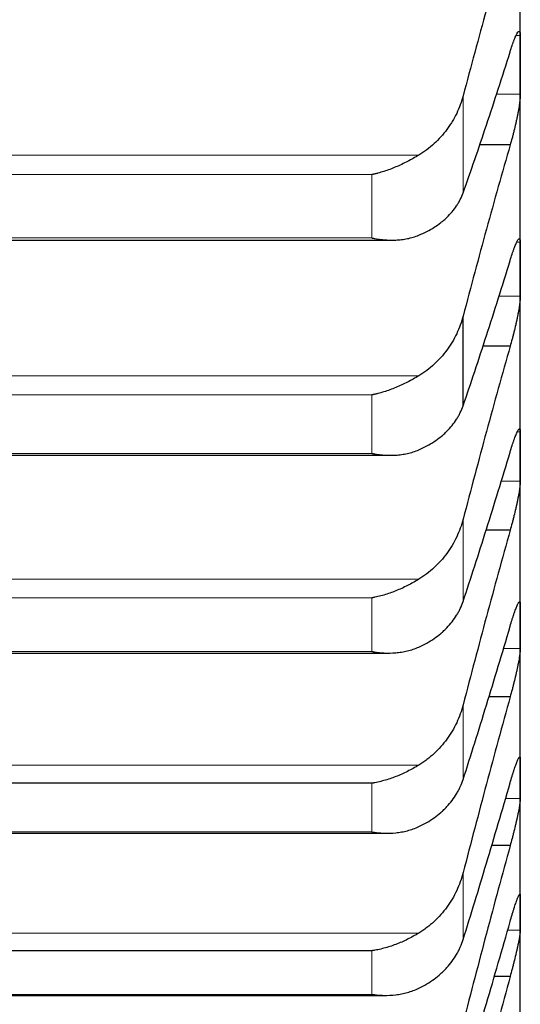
# Model space of a CAD drawing. Header units: inches. Extents: x 0 to 17820, y -10 to 12600.
# Tile 107 of 256: x 6479 to 6505, y 8123 to 8175. Entities that reach past the tile are written whole.
import ezdxf

# ---------------------------------------------------------------- set-up
doc = ezdxf.new("R2010")
doc.units = ezdxf.units.IN
doc.layers.add('1', color=7, linetype='Continuous', true_color=0xffffff)

msp = doc.modelspace()

# ---------------------------------------------------------------- linework, layer by layer
at = {"layer": '1', "color": 2, "linetype": 'Continuous', "lineweight": 25}
for p, q in [((6505.143, 8172.304), (6505.143, 8184.005)), ((6505.143, 8161.49), (6505.143, 8172.304)), ((6504.606, 8168.073), (6502.991, 8168.073)), ((6459.937, 8163.028), (6498.325, 8163.028)), ((6505.143, 8151.579), (6505.143, 8161.49)), ((6502.117, 8154.264), (6502.117, 8159.012)), ((6504.606, 8157.42), (6503.167, 8157.42)), ((6460.024, 8151.641), (6498.237, 8151.641)), ((6505.143, 8142.588), (6505.143, 8151.579)), ((6504.606, 8147.678), (6503.333, 8147.678)), ((6505.143, 8134.532), (6505.143, 8142.588)), ((6460.112, 8141.173), (6498.149, 8141.173)), ((6504.606, 8138.861), (6503.484, 8138.861)), ((6497.288, 8134.282), (6460.999, 8134.282)), ((6505.143, 8127.422), (6505.143, 8134.532)), ((6460.201, 8131.639), (6498.061, 8131.639)), ((6504.606, 8130.984), (6503.627, 8130.984)), ((6505.143, 8121.271), (6505.143, 8127.422)), ((6497.288, 8125.417), (6460.999, 8125.417)), ((6504.606, 8124.06), (6503.766, 8124.06)), ((6460.289, 8123.055), (6497.974, 8123.055))]:
    msp.add_line(p, q, dxfattribs=at)
at = {"layer": '1', "color": 110, "linetype": 'Continuous', "lineweight": 13}
for p, q in [((6505.141, 8173.861), (6504.922, 8173.861)), ((6505.141, 8170.747), (6503.876, 8170.747)), ((6502.117, 8165.533), (6502.117, 8170.671)), ((6499.775, 8167.529), (6458.512, 8167.529)), ((6497.288, 8166.498), (6460.999, 8166.498)), ((6497.288, 8163.143), (6497.288, 8166.498)), ((6497.288, 8163.143), (6460.999, 8163.143)), ((6505.141, 8162.923), (6504.952, 8162.923)), ((6505.141, 8160.056), (6504.007, 8160.056)), ((6499.775, 8155.849), (6458.512, 8155.849)), ((6497.288, 8154.839), (6460.999, 8154.839)), ((6497.288, 8151.739), (6497.288, 8154.839)), ((6505.141, 8152.886), (6504.991, 8152.886)), ((6497.288, 8151.739), (6460.999, 8151.739)), ((6505.141, 8150.272), (6504.131, 8150.272)), ((6502.117, 8143.909), (6502.117, 8148.261)), ((6499.775, 8145.082), (6458.512, 8145.082)), ((6497.288, 8144.095), (6460.999, 8144.095)), ((6497.288, 8141.253), (6497.288, 8144.095)), ((6497.288, 8141.253), (6460.999, 8141.253)), ((6505.141, 8141.409), (6504.25, 8141.409)), ((6502.117, 8134.487), (6502.117, 8138.435)), ((6499.775, 8135.245), (6458.512, 8135.245)), ((6497.288, 8131.704), (6497.288, 8134.282)), ((6505.141, 8133.483), (6504.363, 8133.483)), ((6497.288, 8131.704), (6460.999, 8131.704)), ((6502.117, 8126.012), (6502.117, 8129.549)), ((6505.141, 8126.505), (6504.473, 8126.505)), ((6499.775, 8126.354), (6458.512, 8126.354)), ((6497.288, 8123.107), (6497.288, 8125.417)), ((6497.288, 8123.107), (6460.999, 8123.107))]:
    msp.add_line(p, q, dxfattribs=at)
at = {"layer": '1', "color": 2, "linetype": 'Continuous', "lineweight": 25}
for points in [[(6504.606, 8179.62), (6504.395, 8178.9), (6503.975, 8177.448), (6503.35, 8175.23), (6502.731, 8172.974), (6502.321, 8171.443), (6502.117, 8170.671)], [(6505.141, 8173.861), (6505.143, 8173.342), (6505.143, 8172.823), (6505.143, 8172.304)], [(6502.117, 8165.533), (6502.321, 8166.107), (6502.731, 8167.279), (6503.35, 8169.11), (6503.975, 8171.013), (6504.395, 8172.33), (6504.606, 8173)], [(6505.143, 8172.304), (6505.143, 8171.785), (6505.143, 8171.266), (6505.141, 8170.747)], [(6504.606, 8168.073), (6504.395, 8167.342), (6503.975, 8165.866), (6503.35, 8163.618), (6502.731, 8161.335), (6502.321, 8159.79), (6502.117, 8159.012)], [(6505.141, 8162.923), (6505.143, 8162.445), (6505.143, 8161.968), (6505.143, 8161.49)], [(6502.117, 8154.264), (6502.321, 8154.859), (6502.731, 8156.073), (6503.35, 8157.962), (6503.975, 8159.919), (6504.395, 8161.269), (6504.606, 8161.955)], [(6505.143, 8161.49), (6505.143, 8161.012), (6505.143, 8160.534), (6505.141, 8160.056)], [(6504.606, 8157.42), (6504.395, 8156.677), (6503.975, 8155.181), (6503.35, 8152.906), (6502.731, 8150.601), (6502.321, 8149.044), (6502.117, 8148.261)], [(6505.141, 8152.886), (6505.143, 8152.451), (6505.143, 8152.015), (6505.143, 8151.579)], [(6502.117, 8143.909), (6502.321, 8144.525), (6502.731, 8145.778), (6503.35, 8147.722), (6503.975, 8149.73), (6504.395, 8151.112), (6504.606, 8151.814)], [(6505.143, 8151.579), (6505.143, 8151.143), (6505.143, 8150.708), (6505.141, 8150.272)], [(6504.606, 8147.678), (6504.395, 8146.924), (6503.975, 8145.409), (6503.35, 8143.111), (6502.731, 8140.788), (6502.321, 8139.222), (6502.117, 8138.435)], [(6505.141, 8143.767), (6505.143, 8143.374), (6505.143, 8142.981), (6505.143, 8142.588)], [(6502.117, 8134.487), (6502.321, 8135.122), (6502.731, 8136.413), (6503.35, 8138.409), (6503.975, 8140.465), (6504.395, 8141.876), (6504.606, 8142.591)], [(6505.143, 8142.588), (6505.143, 8142.195), (6505.143, 8141.802), (6505.141, 8141.409)], [(6504.606, 8138.861), (6504.395, 8138.099), (6503.975, 8136.568), (6503.35, 8134.25), (6502.731, 8131.912), (6502.321, 8130.339), (6502.117, 8129.549)], [(6505.141, 8135.581), (6505.143, 8135.231), (6505.143, 8134.881), (6505.143, 8134.532)], [(6502.117, 8126.012), (6502.321, 8126.665), (6502.731, 8127.991), (6503.35, 8130.036), (6503.975, 8132.137), (6504.395, 8133.575), (6504.606, 8134.303)], [(6505.143, 8134.532), (6505.143, 8134.182), (6505.143, 8133.832), (6505.141, 8133.483)], [(6504.606, 8130.984), (6504.395, 8130.215), (6503.975, 8128.67), (6503.35, 8126.336), (6502.731, 8123.987), (6502.321, 8122.41), (6502.117, 8121.619)], [(6505.141, 8128.339), (6505.143, 8128.033), (6505.143, 8127.728), (6505.143, 8127.422)], [(6502.117, 8118.497), (6502.321, 8119.168), (6502.731, 8120.527), (6503.35, 8122.618), (6503.975, 8124.76), (6504.395, 8126.222), (6504.606, 8126.962)], [(6505.143, 8127.422), (6505.143, 8127.116), (6505.143, 8126.811), (6505.141, 8126.505)], [(6504.606, 8124.06), (6504.395, 8123.284), (6503.975, 8121.728), (6503.35, 8119.383), (6502.731, 8117.026), (6502.321, 8115.448), (6502.117, 8114.656)]]:
    msp.add_open_spline(points, degree=3, dxfattribs=at)
for points, knots in [([(6504.606, 8173), (6504.64, 8173.115), (6504.675, 8173.222), (6504.725, 8173.372), (6504.741, 8173.42), (6504.766, 8173.489), (6504.774, 8173.512), (6504.791, 8173.556), (6504.799, 8173.578), (6504.839, 8173.682), (6504.869, 8173.756), (6504.913, 8173.851), (6504.927, 8173.88), (6504.947, 8173.92), (6504.954, 8173.932), (6504.967, 8173.956), (6504.973, 8173.967), (6505.005, 8174.018), (6505.027, 8174.047), (6505.052, 8174.067), (6505.057, 8174.07), (6505.066, 8174.075), (6505.07, 8174.077), (6505.083, 8174.08), (6505.091, 8174.078), (6505.112, 8174.064), (6505.122, 8174.041), (6505.131, 8173.997), (6505.133, 8173.987), (6505.136, 8173.966), (6505.137, 8173.955), (6505.14, 8173.919), (6505.141, 8173.892), (6505.141, 8173.861)], [0, 0, 0, 0, 0.125, 0.125, 0.1875, 0.1875, 0.21875, 0.21875, 0.25, 0.25, 0.375, 0.375, 0.4375, 0.4375, 0.46875, 0.46875, 0.5, 0.5, 0.625, 0.625, 0.65625, 0.65625, 0.6875, 0.6875, 0.75, 0.75, 0.875, 0.875, 0.90625, 0.90625, 0.9375, 0.9375, 1, 1, 1, 1]), ([(6505.141, 8170.747), (6505.141, 8170.717), (6505.139, 8170.651), (6505.131, 8170.536), (6505.122, 8170.449), (6505.114, 8170.38), (6505.111, 8170.357), (6505.105, 8170.308), (6505.101, 8170.283), (6505.084, 8170.158), (6505.067, 8170.05), (6505.042, 8169.907), (6505.037, 8169.878), (6505.029, 8169.834), (6505.027, 8169.819), (6505.021, 8169.789), (6505.007, 8169.714), (6504.98, 8169.577), (6504.955, 8169.453), (6504.928, 8169.326), (6504.913, 8169.262), (6504.87, 8169.068), (6504.839, 8168.94), (6504.791, 8168.748), (6504.775, 8168.685), (6504.75, 8168.59), (6504.742, 8168.558), (6504.725, 8168.495), (6504.717, 8168.464), (6504.675, 8168.309), (6504.64, 8168.189), (6504.606, 8168.073)], [0, 0, 0, 0, 0.0625, 0.125, 0.1875, 0.1875, 0.21875, 0.21875, 0.25, 0.25, 0.375, 0.375, 0.40625, 0.40625, 0.421875, 0.421875, 0.4375, 0.5, 0.5625, 0.5625, 0.625, 0.625, 0.75, 0.75, 0.8125, 0.8125, 0.84375, 0.84375, 0.875, 0.875, 1, 1, 1, 1]), ([(6502.117, 8170.671), (6502.075, 8170.509), (6502.025, 8170.351), (6501.91, 8170.041), (6501.781, 8169.736), (6501.623, 8169.443), (6501.494, 8169.228), (6501.449, 8169.158), (6501.379, 8169.053), (6501.355, 8169.018), (6501.306, 8168.949), (6501.282, 8168.915), (6501.157, 8168.746), (6500.945, 8168.487), (6500.71, 8168.25), (6500.463, 8168.024), (6500.334, 8167.916), (6500.164, 8167.789), (6500.13, 8167.764), (6500.06, 8167.714), (6499.956, 8167.642), (6499.848, 8167.573), (6499.775, 8167.529)], [0, 0, 0, 0, 0.125, 0.125, 0.25, 0.375, 0.375, 0.4375, 0.4375, 0.46875, 0.46875, 0.5, 0.5, 0.625, 0.75, 0.75, 0.875, 0.875, 0.90625, 0.90625, 0.9375, 1, 1, 1, 1]), ([(6499.775, 8167.529), (6499.675, 8167.469), (6499.575, 8167.411), (6499.374, 8167.298), (6499.273, 8167.244), (6499.069, 8167.139), (6498.966, 8167.088), (6498.76, 8166.991), (6498.655, 8166.945), (6498.446, 8166.856), (6498.341, 8166.815), (6498.131, 8166.737), (6498.026, 8166.701), (6497.816, 8166.633), (6497.71, 8166.602), (6497.552, 8166.56), (6497.473, 8166.54), (6497.38, 8166.518), (6497.334, 8166.508), (6497.314, 8166.504), (6497.301, 8166.501), (6497.294, 8166.499), (6497.288, 8166.498)], [0, 0, 0, 0, 0.125, 0.125, 0.25, 0.25, 0.375, 0.375, 0.5, 0.5, 0.625, 0.625, 0.75, 0.75, 0.875, 0.875, 0.9375, 0.96875, 0.984375, 0.992187, 0.992187, 1, 1, 1, 1]), ([(6499.775, 8163.291), (6499.921, 8163.352), (6500.061, 8163.416), (6500.33, 8163.555), (6500.587, 8163.703), (6500.823, 8163.869), (6500.964, 8163.979), (6500.992, 8164.001), (6501.047, 8164.046), (6501.074, 8164.069), (6501.154, 8164.138), (6501.206, 8164.185), (6501.356, 8164.328), (6501.448, 8164.427), (6501.62, 8164.631), (6501.699, 8164.736), (6501.807, 8164.899), (6501.841, 8164.954), (6501.89, 8165.038), (6501.906, 8165.066), (6501.937, 8165.123), (6501.952, 8165.152), (6502.024, 8165.296), (6502.075, 8165.413), (6502.117, 8165.533)], [0, 0, 0, 0, 0.125, 0.125, 0.25, 0.375, 0.375, 0.40625, 0.40625, 0.4375, 0.4375, 0.5, 0.5, 0.625, 0.625, 0.75, 0.75, 0.8125, 0.8125, 0.84375, 0.84375, 0.875, 0.875, 1, 1, 1, 1]), ([(6497.288, 8163.143), (6497.291, 8163.143), (6497.294, 8163.142), (6497.301, 8163.141), (6497.304, 8163.14), (6497.314, 8163.138), (6497.334, 8163.134), (6497.38, 8163.125), (6497.473, 8163.107), (6497.552, 8163.094), (6497.71, 8163.07), (6497.815, 8163.058), (6498.129, 8163.029), (6498.337, 8163.023), (6498.648, 8163.037), (6498.752, 8163.045), (6498.907, 8163.063), (6498.959, 8163.071), (6499.063, 8163.087), (6499.114, 8163.097), (6499.269, 8163.128), (6499.372, 8163.154), (6499.575, 8163.215), (6499.675, 8163.25), (6499.775, 8163.291)], [0, 0, 0, 0, 0.003906, 0.003906, 0.007813, 0.007813, 0.015625, 0.03125, 0.0625, 0.125, 0.125, 0.25, 0.25, 0.5, 0.5, 0.625, 0.625, 0.6875, 0.6875, 0.75, 0.75, 0.875, 0.875, 1, 1, 1, 1]), ([(6504.606, 8161.955), (6504.64, 8162.072), (6504.675, 8162.182), (6504.725, 8162.336), (6504.741, 8162.386), (6504.766, 8162.458), (6504.774, 8162.482), (6504.791, 8162.528), (6504.799, 8162.55), (6504.839, 8162.66), (6504.869, 8162.738), (6504.913, 8162.839), (6504.927, 8162.871), (6504.947, 8162.914), (6504.954, 8162.928), (6504.967, 8162.954), (6504.973, 8162.966), (6505.005, 8163.023), (6505.027, 8163.057), (6505.052, 8163.084), (6505.057, 8163.088), (6505.066, 8163.096), (6505.07, 8163.099), (6505.083, 8163.105), (6505.091, 8163.106), (6505.112, 8163.1), (6505.122, 8163.083), (6505.131, 8163.045), (6505.133, 8163.037), (6505.136, 8163.018), (6505.137, 8163.008), (6505.14, 8162.976), (6505.141, 8162.951), (6505.141, 8162.923)], [0, 0, 0, 0, 0.125, 0.125, 0.1875, 0.1875, 0.21875, 0.21875, 0.25, 0.25, 0.375, 0.375, 0.4375, 0.4375, 0.46875, 0.46875, 0.5, 0.5, 0.625, 0.625, 0.65625, 0.65625, 0.6875, 0.6875, 0.75, 0.75, 0.875, 0.875, 0.90625, 0.90625, 0.9375, 0.9375, 1, 1, 1, 1]), ([(6505.141, 8160.056), (6505.141, 8160.029), (6505.139, 8159.967), (6505.131, 8159.859), (6505.122, 8159.776), (6505.114, 8159.71), (6505.111, 8159.687), (6505.105, 8159.641), (6505.101, 8159.617), (6505.084, 8159.496), (6505.067, 8159.392), (6505.042, 8159.252), (6505.037, 8159.223), (6505.029, 8159.18), (6505.027, 8159.165), (6505.021, 8159.136), (6505.007, 8159.063), (6504.98, 8158.928), (6504.955, 8158.804), (6504.928, 8158.679), (6504.913, 8158.616), (6504.87, 8158.423), (6504.839, 8158.294), (6504.791, 8158.102), (6504.775, 8158.039), (6504.75, 8157.943), (6504.742, 8157.911), (6504.725, 8157.848), (6504.717, 8157.816), (6504.675, 8157.66), (6504.64, 8157.538), (6504.606, 8157.42)], [0, 0, 0, 0, 0.0625, 0.125, 0.1875, 0.1875, 0.21875, 0.21875, 0.25, 0.25, 0.375, 0.375, 0.40625, 0.40625, 0.421875, 0.421875, 0.4375, 0.5, 0.5625, 0.5625, 0.625, 0.625, 0.75, 0.75, 0.8125, 0.8125, 0.84375, 0.84375, 0.875, 0.875, 1, 1, 1, 1]), ([(6502.117, 8159.012), (6502.075, 8158.849), (6502.025, 8158.69), (6501.91, 8158.377), (6501.781, 8158.07), (6501.623, 8157.775), (6501.494, 8157.559), (6501.449, 8157.487), (6501.379, 8157.382), (6501.355, 8157.347), (6501.306, 8157.277), (6501.282, 8157.243), (6501.157, 8157.073), (6500.945, 8156.813), (6500.71, 8156.574), (6500.463, 8156.346), (6500.334, 8156.238), (6500.164, 8156.11), (6500.13, 8156.085), (6500.06, 8156.035), (6499.956, 8155.962), (6499.848, 8155.893), (6499.775, 8155.849)], [0, 0, 0, 0, 0.125, 0.125, 0.25, 0.375, 0.375, 0.4375, 0.4375, 0.46875, 0.46875, 0.5, 0.5, 0.625, 0.75, 0.75, 0.875, 0.875, 0.90625, 0.90625, 0.9375, 1, 1, 1, 1]), ([(6499.775, 8155.849), (6499.675, 8155.789), (6499.575, 8155.73), (6499.374, 8155.618), (6499.273, 8155.564), (6499.069, 8155.459), (6498.966, 8155.409), (6498.76, 8155.314), (6498.655, 8155.268), (6498.446, 8155.182), (6498.341, 8155.142), (6498.131, 8155.066), (6498.026, 8155.031), (6497.816, 8154.967), (6497.71, 8154.937), (6497.552, 8154.897), (6497.473, 8154.878), (6497.38, 8154.858), (6497.334, 8154.848), (6497.314, 8154.844), (6497.301, 8154.842), (6497.294, 8154.84), (6497.288, 8154.839)], [0, 0, 0, 0, 0.125, 0.125, 0.25, 0.25, 0.375, 0.375, 0.5, 0.5, 0.625, 0.625, 0.75, 0.75, 0.875, 0.875, 0.9375, 0.96875, 0.984375, 0.992187, 0.992187, 1, 1, 1, 1]), ([(6499.775, 8151.932), (6499.921, 8151.995), (6500.061, 8152.063), (6500.33, 8152.207), (6500.587, 8152.361), (6500.823, 8152.534), (6500.964, 8152.648), (6500.992, 8152.671), (6501.047, 8152.718), (6501.074, 8152.742), (6501.154, 8152.814), (6501.206, 8152.863), (6501.356, 8153.012), (6501.448, 8153.115), (6501.62, 8153.327), (6501.699, 8153.436), (6501.807, 8153.605), (6501.841, 8153.663), (6501.89, 8153.75), (6501.906, 8153.779), (6501.937, 8153.838), (6501.952, 8153.868), (6502.024, 8154.017), (6502.075, 8154.139), (6502.117, 8154.264)], [0, 0, 0, 0, 0.125, 0.125, 0.25, 0.375, 0.375, 0.40625, 0.40625, 0.4375, 0.4375, 0.5, 0.5, 0.625, 0.625, 0.75, 0.75, 0.8125, 0.8125, 0.84375, 0.84375, 0.875, 0.875, 1, 1, 1, 1]), ([(6504.606, 8151.814), (6504.64, 8151.933), (6504.675, 8152.045), (6504.725, 8152.204), (6504.741, 8152.255), (6504.766, 8152.329), (6504.774, 8152.354), (6504.791, 8152.402), (6504.799, 8152.425), (6504.839, 8152.54), (6504.869, 8152.621), (6504.913, 8152.729), (6504.927, 8152.763), (6504.947, 8152.81), (6504.954, 8152.825), (6504.967, 8152.853), (6504.973, 8152.866), (6505.005, 8152.93), (6505.027, 8152.968), (6505.052, 8153.002), (6505.057, 8153.008), (6505.066, 8153.018), (6505.07, 8153.022), (6505.083, 8153.033), (6505.091, 8153.036), (6505.112, 8153.038), (6505.122, 8153.026), (6505.131, 8152.994), (6505.133, 8152.987), (6505.136, 8152.971), (6505.137, 8152.963), (6505.14, 8152.934), (6505.141, 8152.912), (6505.141, 8152.886)], [0, 0, 0, 0, 0.125, 0.125, 0.1875, 0.1875, 0.21875, 0.21875, 0.25, 0.25, 0.375, 0.375, 0.4375, 0.4375, 0.46875, 0.46875, 0.5, 0.5, 0.625, 0.625, 0.65625, 0.65625, 0.6875, 0.6875, 0.75, 0.75, 0.875, 0.875, 0.90625, 0.90625, 0.9375, 0.9375, 1, 1, 1, 1]), ([(6497.288, 8151.739), (6497.291, 8151.738), (6497.294, 8151.737), (6497.301, 8151.736), (6497.304, 8151.735), (6497.314, 8151.734), (6497.334, 8151.73), (6497.38, 8151.721), (6497.473, 8151.706), (6497.552, 8151.694), (6497.71, 8151.673), (6497.815, 8151.662), (6498.129, 8151.639), (6498.337, 8151.637), (6498.648, 8151.656), (6498.752, 8151.666), (6498.907, 8151.688), (6498.959, 8151.696), (6499.063, 8151.715), (6499.114, 8151.725), (6499.269, 8151.76), (6499.372, 8151.787), (6499.575, 8151.852), (6499.675, 8151.89), (6499.775, 8151.932)], [0, 0, 0, 0, 0.003906, 0.003906, 0.007812, 0.007812, 0.015625, 0.03125, 0.0625, 0.125, 0.125, 0.25, 0.25, 0.5, 0.5, 0.625, 0.625, 0.6875, 0.6875, 0.75, 0.75, 0.875, 0.875, 1, 1, 1, 1]), ([(6505.141, 8150.272), (6505.141, 8150.247), (6505.139, 8150.19), (6505.131, 8150.089), (6505.122, 8150.01), (6505.114, 8149.947), (6505.111, 8149.925), (6505.105, 8149.88), (6505.101, 8149.858), (6505.084, 8149.741), (6505.067, 8149.64), (6505.042, 8149.504), (6505.037, 8149.476), (6505.029, 8149.433), (6505.027, 8149.419), (6505.021, 8149.39), (6505.007, 8149.319), (6504.98, 8149.186), (6504.955, 8149.064), (6504.928, 8148.941), (6504.913, 8148.878), (6504.87, 8148.686), (6504.839, 8148.558), (6504.791, 8148.366), (6504.775, 8148.302), (6504.75, 8148.206), (6504.742, 8148.174), (6504.725, 8148.11), (6504.717, 8148.078), (6504.675, 8147.92), (6504.64, 8147.797), (6504.606, 8147.678)], [0, 0, 0, 0, 0.0625, 0.125, 0.1875, 0.1875, 0.21875, 0.21875, 0.25, 0.25, 0.375, 0.375, 0.40625, 0.40625, 0.421875, 0.421875, 0.4375, 0.5, 0.5625, 0.5625, 0.625, 0.625, 0.75, 0.75, 0.8125, 0.8125, 0.84375, 0.84375, 0.875, 0.875, 1, 1, 1, 1]), ([(6502.117, 8148.261), (6502.075, 8148.097), (6502.025, 8147.936), (6501.91, 8147.622), (6501.781, 8147.313), (6501.623, 8147.017), (6501.494, 8146.799), (6501.449, 8146.727), (6501.379, 8146.621), (6501.355, 8146.586), (6501.306, 8146.516), (6501.282, 8146.482), (6501.157, 8146.311), (6500.945, 8146.049), (6500.71, 8145.81), (6500.463, 8145.581), (6500.334, 8145.472), (6500.164, 8145.344), (6500.13, 8145.318), (6500.06, 8145.269), (6499.956, 8145.195), (6499.848, 8145.126), (6499.775, 8145.082)], [0, 0, 0, 0, 0.125, 0.125, 0.25, 0.375, 0.375, 0.4375, 0.4375, 0.46875, 0.46875, 0.5, 0.5, 0.625, 0.75, 0.75, 0.875, 0.875, 0.90625, 0.90625, 0.9375, 1, 1, 1, 1]), ([(6499.775, 8145.082), (6499.675, 8145.021), (6499.575, 8144.963), (6499.374, 8144.851), (6499.273, 8144.797), (6499.069, 8144.694), (6498.966, 8144.644), (6498.76, 8144.551), (6498.655, 8144.506), (6498.446, 8144.422), (6498.341, 8144.383), (6498.131, 8144.31), (6498.026, 8144.276), (6497.816, 8144.214), (6497.71, 8144.186), (6497.552, 8144.149), (6497.473, 8144.131), (6497.38, 8144.112), (6497.334, 8144.103), (6497.314, 8144.1), (6497.301, 8144.097), (6497.294, 8144.096), (6497.288, 8144.095)], [0, 0, 0, 0, 0.125, 0.125, 0.25, 0.25, 0.375, 0.375, 0.5, 0.5, 0.625, 0.625, 0.75, 0.75, 0.875, 0.875, 0.9375, 0.96875, 0.984375, 0.992187, 0.992187, 1, 1, 1, 1]), ([(6499.775, 8141.493), (6499.921, 8141.558), (6500.061, 8141.628), (6500.33, 8141.778), (6500.587, 8141.938), (6500.823, 8142.118), (6500.964, 8142.236), (6500.992, 8142.26), (6501.047, 8142.309), (6501.074, 8142.333), (6501.154, 8142.408), (6501.206, 8142.459), (6501.356, 8142.613), (6501.448, 8142.72), (6501.62, 8142.94), (6501.699, 8143.053), (6501.807, 8143.228), (6501.841, 8143.287), (6501.89, 8143.378), (6501.906, 8143.408), (6501.937, 8143.469), (6501.952, 8143.5), (6502.024, 8143.655), (6502.075, 8143.781), (6502.117, 8143.909)], [0, 0, 0, 0, 0.125, 0.125, 0.25, 0.375, 0.375, 0.40625, 0.40625, 0.4375, 0.4375, 0.5, 0.5, 0.625, 0.625, 0.75, 0.75, 0.8125, 0.8125, 0.84375, 0.84375, 0.875, 0.875, 1, 1, 1, 1]), ([(6504.606, 8142.591), (6504.64, 8142.712), (6504.675, 8142.827), (6504.725, 8142.99), (6504.741, 8143.042), (6504.766, 8143.119), (6504.774, 8143.145), (6504.791, 8143.194), (6504.799, 8143.219), (6504.839, 8143.337), (6504.869, 8143.423), (6504.913, 8143.537), (6504.927, 8143.573), (6504.947, 8143.623), (6504.954, 8143.639), (6504.967, 8143.67), (6504.973, 8143.685), (6505.005, 8143.754), (6505.027, 8143.797), (6505.052, 8143.837), (6505.057, 8143.844), (6505.066, 8143.857), (6505.07, 8143.863), (6505.083, 8143.877), (6505.091, 8143.883), (6505.112, 8143.893), (6505.122, 8143.886), (6505.131, 8143.861), (6505.133, 8143.855), (6505.136, 8143.842), (6505.137, 8143.835), (6505.14, 8143.81), (6505.141, 8143.79), (6505.141, 8143.767)], [0, 0, 0, 0, 0.125, 0.125, 0.1875, 0.1875, 0.21875, 0.21875, 0.25, 0.25, 0.375, 0.375, 0.4375, 0.4375, 0.46875, 0.46875, 0.5, 0.5, 0.625, 0.625, 0.65625, 0.65625, 0.6875, 0.6875, 0.75, 0.75, 0.875, 0.875, 0.90625, 0.90625, 0.9375, 0.9375, 1, 1, 1, 1]), ([(6497.288, 8141.253), (6497.291, 8141.253), (6497.294, 8141.252), (6497.301, 8141.251), (6497.304, 8141.251), (6497.314, 8141.249), (6497.334, 8141.245), (6497.38, 8141.238), (6497.473, 8141.223), (6497.552, 8141.213), (6497.71, 8141.195), (6497.815, 8141.186), (6498.129, 8141.168), (6498.337, 8141.17), (6498.648, 8141.196), (6498.752, 8141.208), (6498.907, 8141.232), (6498.959, 8141.241), (6499.063, 8141.262), (6499.114, 8141.273), (6499.269, 8141.311), (6499.372, 8141.34), (6499.575, 8141.409), (6499.675, 8141.448), (6499.775, 8141.493)], [0, 0, 0, 0, 0.003906, 0.003906, 0.007812, 0.007812, 0.015625, 0.03125, 0.0625, 0.125, 0.125, 0.25, 0.25, 0.5, 0.5, 0.625, 0.625, 0.6875, 0.6875, 0.75, 0.75, 0.875, 0.875, 1, 1, 1, 1]), ([(6505.141, 8141.409), (6505.141, 8141.386), (6505.139, 8141.335), (6505.131, 8141.24), (6505.122, 8141.166), (6505.114, 8141.106), (6505.111, 8141.085), (6505.105, 8141.043), (6505.101, 8141.021), (6505.084, 8140.909), (6505.067, 8140.811), (6505.042, 8140.678), (6505.037, 8140.651), (6505.029, 8140.61), (6505.027, 8140.596), (6505.021, 8140.568), (6505.007, 8140.498), (6504.98, 8140.368), (6504.955, 8140.248), (6504.928, 8140.126), (6504.913, 8140.064), (6504.87, 8139.874), (6504.839, 8139.746), (6504.791, 8139.555), (6504.775, 8139.491), (6504.75, 8139.394), (6504.742, 8139.362), (6504.725, 8139.298), (6504.717, 8139.266), (6504.675, 8139.107), (6504.64, 8138.983), (6504.606, 8138.861)], [0, 0, 0, 0, 0.0625, 0.125, 0.1875, 0.1875, 0.21875, 0.21875, 0.25, 0.25, 0.375, 0.375, 0.40625, 0.40625, 0.421875, 0.421875, 0.4375, 0.5, 0.5625, 0.5625, 0.625, 0.625, 0.75, 0.75, 0.8125, 0.8125, 0.84375, 0.84375, 0.875, 0.875, 1, 1, 1, 1]), ([(6502.117, 8138.435), (6502.075, 8138.27), (6502.025, 8138.109), (6501.91, 8137.793), (6501.781, 8137.483), (6501.623, 8137.185), (6501.494, 8136.967), (6501.449, 8136.895), (6501.379, 8136.788), (6501.355, 8136.753), (6501.306, 8136.683), (6501.282, 8136.648), (6501.157, 8136.477), (6500.945, 8136.215), (6500.71, 8135.974), (6500.463, 8135.745), (6500.334, 8135.636), (6500.164, 8135.507), (6500.13, 8135.482), (6500.06, 8135.432), (6499.956, 8135.359), (6499.848, 8135.289), (6499.775, 8135.245)], [0, 0, 0, 0, 0.125, 0.125, 0.25, 0.375, 0.375, 0.4375, 0.4375, 0.46875, 0.46875, 0.5, 0.5, 0.625, 0.75, 0.75, 0.875, 0.875, 0.90625, 0.90625, 0.9375, 1, 1, 1, 1]), ([(6504.606, 8134.303), (6504.64, 8134.426), (6504.675, 8134.542), (6504.725, 8134.709), (6504.741, 8134.763), (6504.766, 8134.842), (6504.774, 8134.869), (6504.791, 8134.92), (6504.799, 8134.945), (6504.839, 8135.068), (6504.869, 8135.157), (6504.913, 8135.278), (6504.927, 8135.316), (6504.947, 8135.369), (6504.954, 8135.387), (6504.967, 8135.419), (6504.973, 8135.435), (6505.005, 8135.51), (6505.027, 8135.559), (6505.052, 8135.605), (6505.057, 8135.613), (6505.066, 8135.628), (6505.07, 8135.635), (6505.083, 8135.654), (6505.091, 8135.663), (6505.112, 8135.68), (6505.122, 8135.679), (6505.131, 8135.66), (6505.133, 8135.656), (6505.136, 8135.645), (6505.137, 8135.639), (6505.14, 8135.618), (6505.141, 8135.601), (6505.141, 8135.581)], [0, 0, 0, 0, 0.125, 0.125, 0.1875, 0.1875, 0.21875, 0.21875, 0.25, 0.25, 0.375, 0.375, 0.4375, 0.4375, 0.46875, 0.46875, 0.5, 0.5, 0.625, 0.625, 0.65625, 0.65625, 0.6875, 0.6875, 0.75, 0.75, 0.875, 0.875, 0.90625, 0.90625, 0.9375, 0.9375, 1, 1, 1, 1]), ([(6499.775, 8135.245), (6499.675, 8135.184), (6499.575, 8135.126), (6499.374, 8135.014), (6499.273, 8134.961), (6499.069, 8134.859), (6498.966, 8134.81), (6498.76, 8134.718), (6498.655, 8134.675), (6498.446, 8134.593), (6498.341, 8134.555), (6498.131, 8134.484), (6498.026, 8134.452), (6497.816, 8134.393), (6497.71, 8134.367), (6497.552, 8134.332), (6497.473, 8134.315), (6497.38, 8134.298), (6497.334, 8134.29), (6497.314, 8134.287), (6497.301, 8134.284), (6497.294, 8134.283), (6497.288, 8134.282)], [0, 0, 0, 0, 0.125, 0.125, 0.25, 0.25, 0.375, 0.375, 0.5, 0.5, 0.625, 0.625, 0.75, 0.75, 0.875, 0.875, 0.9375, 0.96875, 0.984375, 0.992187, 0.992187, 1, 1, 1, 1]), ([(6499.775, 8131.988), (6499.921, 8132.056), (6500.061, 8132.129), (6500.33, 8132.284), (6500.587, 8132.45), (6500.823, 8132.636), (6500.964, 8132.758), (6500.992, 8132.783), (6501.047, 8132.833), (6501.074, 8132.859), (6501.154, 8132.936), (6501.206, 8132.989), (6501.356, 8133.149), (6501.448, 8133.259), (6501.62, 8133.486), (6501.699, 8133.603), (6501.807, 8133.784), (6501.841, 8133.845), (6501.89, 8133.939), (6501.906, 8133.97), (6501.937, 8134.033), (6501.952, 8134.065), (6502.024, 8134.224), (6502.075, 8134.354), (6502.117, 8134.487)], [0, 0, 0, 0, 0.125, 0.125, 0.25, 0.375, 0.375, 0.40625, 0.40625, 0.4375, 0.4375, 0.5, 0.5, 0.625, 0.625, 0.75, 0.75, 0.8125, 0.8125, 0.84375, 0.84375, 0.875, 0.875, 1, 1, 1, 1]), ([(6505.141, 8133.483), (6505.141, 8133.462), (6505.139, 8133.416), (6505.131, 8133.328), (6505.122, 8133.258), (6505.114, 8133.201), (6505.111, 8133.182), (6505.105, 8133.141), (6505.101, 8133.12), (6505.084, 8133.013), (6505.067, 8132.919), (6505.042, 8132.791), (6505.037, 8132.764), (6505.029, 8132.724), (6505.027, 8132.71), (6505.021, 8132.683), (6505.007, 8132.615), (6504.98, 8132.488), (6504.955, 8132.37), (6504.928, 8132.249), (6504.913, 8132.188), (6504.87, 8132), (6504.839, 8131.873), (6504.791, 8131.682), (6504.775, 8131.618), (6504.75, 8131.522), (6504.742, 8131.489), (6504.725, 8131.425), (6504.717, 8131.393), (6504.675, 8131.233), (6504.64, 8131.108), (6504.606, 8130.984)], [0, 0, 0, 0, 0.0625, 0.125, 0.1875, 0.1875, 0.21875, 0.21875, 0.25, 0.25, 0.375, 0.375, 0.40625, 0.40625, 0.421875, 0.421875, 0.4375, 0.5, 0.5625, 0.5625, 0.625, 0.625, 0.75, 0.75, 0.8125, 0.8125, 0.84375, 0.84375, 0.875, 0.875, 1, 1, 1, 1]), ([(6497.288, 8131.704), (6497.291, 8131.704), (6497.294, 8131.703), (6497.301, 8131.702), (6497.304, 8131.702), (6497.314, 8131.7), (6497.334, 8131.697), (6497.38, 8131.69), (6497.473, 8131.678), (6497.552, 8131.669), (6497.71, 8131.653), (6497.815, 8131.646), (6498.129, 8131.634), (6498.337, 8131.64), (6498.648, 8131.671), (6498.752, 8131.685), (6498.907, 8131.713), (6498.959, 8131.723), (6499.063, 8131.745), (6499.114, 8131.758), (6499.269, 8131.798), (6499.372, 8131.829), (6499.575, 8131.901), (6499.675, 8131.942), (6499.775, 8131.988)], [0, 0, 0, 0, 0.003906, 0.003906, 0.007812, 0.007812, 0.015625, 0.03125, 0.0625, 0.125, 0.125, 0.25, 0.25, 0.5, 0.5, 0.625, 0.625, 0.6875, 0.6875, 0.75, 0.75, 0.875, 0.875, 1, 1, 1, 1]), ([(6502.117, 8129.549), (6502.075, 8129.384), (6502.025, 8129.223), (6501.91, 8128.905), (6501.781, 8128.595), (6501.623, 8128.296), (6501.494, 8128.078), (6501.449, 8128.006), (6501.379, 8127.899), (6501.355, 8127.863), (6501.306, 8127.793), (6501.282, 8127.759), (6501.157, 8127.587), (6500.945, 8127.324), (6500.71, 8127.084), (6500.463, 8126.854), (6500.334, 8126.745), (6500.164, 8126.616), (6500.13, 8126.591), (6500.06, 8126.541), (6499.956, 8126.467), (6499.848, 8126.398), (6499.775, 8126.354)], [0, 0, 0, 0, 0.125, 0.125, 0.25, 0.375, 0.375, 0.4375, 0.4375, 0.46875, 0.46875, 0.5, 0.5, 0.625, 0.75, 0.75, 0.875, 0.875, 0.90625, 0.90625, 0.9375, 1, 1, 1, 1]), ([(6504.606, 8126.962), (6504.64, 8127.086), (6504.675, 8127.205), (6504.725, 8127.375), (6504.741, 8127.431), (6504.766, 8127.512), (6504.774, 8127.539), (6504.791, 8127.592), (6504.799, 8127.618), (6504.839, 8127.745), (6504.869, 8127.838), (6504.913, 8127.964), (6504.927, 8128.004), (6504.947, 8128.061), (6504.954, 8128.079), (6504.967, 8128.114), (6504.973, 8128.131), (6505.005, 8128.212), (6505.027, 8128.265), (6505.052, 8128.317), (6505.057, 8128.327), (6505.066, 8128.345), (6505.07, 8128.353), (6505.083, 8128.376), (6505.091, 8128.387), (6505.112, 8128.412), (6505.122, 8128.416), (6505.131, 8128.404), (6505.133, 8128.401), (6505.136, 8128.393), (6505.137, 8128.388), (6505.14, 8128.372), (6505.141, 8128.357), (6505.141, 8128.339)], [0, 0, 0, 0, 0.125, 0.125, 0.1875, 0.1875, 0.21875, 0.21875, 0.25, 0.25, 0.375, 0.375, 0.4375, 0.4375, 0.46875, 0.46875, 0.5, 0.5, 0.625, 0.625, 0.65625, 0.65625, 0.6875, 0.6875, 0.75, 0.75, 0.875, 0.875, 0.90625, 0.90625, 0.9375, 0.9375, 1, 1, 1, 1]), ([(6505.141, 8126.505), (6505.141, 8126.487), (6505.139, 8126.445), (6505.131, 8126.365), (6505.122, 8126.3), (6505.114, 8126.246), (6505.111, 8126.227), (6505.105, 8126.189), (6505.101, 8126.169), (6505.084, 8126.067), (6505.067, 8125.977), (6505.042, 8125.852), (6505.037, 8125.827), (6505.029, 8125.788), (6505.027, 8125.775), (6505.021, 8125.748), (6505.007, 8125.682), (6504.98, 8125.557), (6504.955, 8125.442), (6504.928, 8125.323), (6504.913, 8125.263), (6504.87, 8125.077), (6504.839, 8124.952), (6504.791, 8124.761), (6504.775, 8124.697), (6504.75, 8124.601), (6504.742, 8124.569), (6504.725, 8124.504), (6504.717, 8124.472), (6504.675, 8124.312), (6504.64, 8124.185), (6504.606, 8124.06)], [0, 0, 0, 0, 0.0625, 0.125, 0.1875, 0.1875, 0.21875, 0.21875, 0.25, 0.25, 0.375, 0.375, 0.40625, 0.40625, 0.421875, 0.421875, 0.4375, 0.5, 0.5625, 0.5625, 0.625, 0.625, 0.75, 0.75, 0.8125, 0.8125, 0.84375, 0.84375, 0.875, 0.875, 1, 1, 1, 1]), ([(6499.775, 8126.354), (6499.675, 8126.293), (6499.575, 8126.235), (6499.374, 8126.124), (6499.273, 8126.071), (6499.069, 8125.97), (6498.966, 8125.923), (6498.76, 8125.832), (6498.655, 8125.79), (6498.446, 8125.71), (6498.341, 8125.674), (6498.131, 8125.606), (6498.026, 8125.575), (6497.816, 8125.52), (6497.71, 8125.495), (6497.552, 8125.462), (6497.473, 8125.447), (6497.38, 8125.431), (6497.334, 8125.424), (6497.314, 8125.421), (6497.301, 8125.419), (6497.294, 8125.418), (6497.288, 8125.417)], [0, 0, 0, 0, 0.125, 0.125, 0.25, 0.25, 0.375, 0.375, 0.5, 0.5, 0.625, 0.625, 0.75, 0.75, 0.875, 0.875, 0.9375, 0.96875, 0.984375, 0.992188, 0.992188, 1, 1, 1, 1]), ([(6499.775, 8123.436), (6499.921, 8123.505), (6500.061, 8123.58), (6500.33, 8123.741), (6500.587, 8123.912), (6500.823, 8124.104), (6500.964, 8124.231), (6500.992, 8124.256), (6501.047, 8124.308), (6501.074, 8124.334), (6501.154, 8124.414), (6501.206, 8124.468), (6501.356, 8124.633), (6501.448, 8124.747), (6501.62, 8124.981), (6501.699, 8125.102), (6501.807, 8125.288), (6501.841, 8125.351), (6501.89, 8125.447), (6501.906, 8125.479), (6501.937, 8125.544), (6501.952, 8125.577), (6502.024, 8125.742), (6502.075, 8125.875), (6502.117, 8126.012)], [0, 0, 0, 0, 0.125, 0.125, 0.25, 0.375, 0.375, 0.40625, 0.40625, 0.4375, 0.4375, 0.5, 0.5, 0.625, 0.625, 0.75, 0.75, 0.8125, 0.8125, 0.84375, 0.84375, 0.875, 0.875, 1, 1, 1, 1]), ([(6497.288, 8123.107), (6497.291, 8123.107), (6497.294, 8123.106), (6497.301, 8123.105), (6497.304, 8123.105), (6497.314, 8123.103), (6497.334, 8123.101), (6497.38, 8123.095), (6497.473, 8123.083), (6497.552, 8123.076), (6497.71, 8123.063), (6497.815, 8123.058), (6498.129, 8123.052), (6498.337, 8123.062), (6498.648, 8123.098), (6498.752, 8123.114), (6498.907, 8123.145), (6498.959, 8123.156), (6499.063, 8123.18), (6499.114, 8123.194), (6499.269, 8123.237), (6499.372, 8123.27), (6499.575, 8123.345), (6499.675, 8123.388), (6499.775, 8123.436)], [0, 0, 0, 0, 0.003906, 0.003906, 0.007812, 0.007812, 0.015625, 0.03125, 0.0625, 0.125, 0.125, 0.25, 0.25, 0.5, 0.5, 0.625, 0.625, 0.6875, 0.6875, 0.75, 0.75, 0.875, 0.875, 1, 1, 1, 1])]:
    msp.add_open_spline(points, degree=3, knots=knots, dxfattribs=at)

doc.saveas('drawing.dxf')
